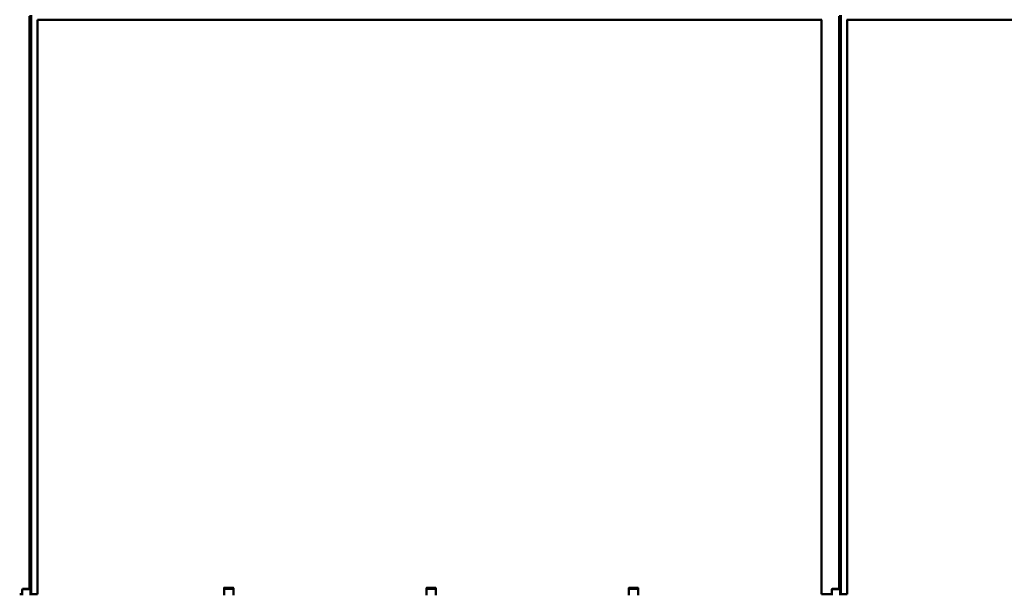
# Model space of a CAD drawing. Header units: millimetres. Extents: x 200 to 13555, y -185 to 8310.
# Tile 35 of 70: x 4039 to 5972, y 3368 to 4496. Entities that reach past the tile are written whole.
import ezdxf

# ---------------------------------------------------------------- set-up
doc = ezdxf.new("R2010")
doc.units = ezdxf.units.MM
doc.header["$LTSCALE"] = 10
doc.layers.add('Sichtbare Kanten(DIN)', color=7, linetype='Continuous', lineweight=50)

msp = doc.modelspace()

# ---------------------------------------------------------------- linework, layer by layer
at = {"layer": 'Sichtbare Kanten(DIN)'}
for p, q in [((4059, 3378.6), (4059, 4503.2)), ((4061, 3367.9), (4061, 4504.7)), ((4062, 3367.9), (4062, 4504.7)), ((5648, 3378.6), (5648, 4503.2)), ((5650, 3367.9), (5650, 4504.7)), ((5651, 3367.9), (5651, 4504.7)), ((4074.5, 4495.8), (5613.5, 4495.8)), ((4074.5, 3367.9), (4074.5, 4495.8)), ((5613.5, 3367.9), (5613.5, 4495.8)), ((5663.5, 4495.8), (7202.5, 4495.8)), ((5663.5, 3367.9), (5663.5, 4495.8)), ((4040.5, 3367.9), (4039.6, 3367.9)), ((4041, 3367.9), (4040.6, 3367.9)), ((4042, 3367.9), (4041.1, 3367.9)), ((4042.5, 3367.9), (4042.1, 3367.9)), ((4043.5, 3367.9), (4042.6, 3367.9)), ((4044, 3367.9), (4043.6, 3367.9)), ((4044.3, 3367.9), (4044.1, 3367.9)), ((4044.3, 3377.1), (4044.3, 3376.2)), ((4044.3, 3371.4), (4044.3, 3376.2)), ((4044.3, 3371.4), (4044.3, 3366.2)), ((4045.3, 3377.7), (4045.3, 3378.6)), ((4045.3, 3378.6), (4059.8, 3378.6)), ((4045.3, 3377.7), (4059.8, 3377.7)), ((4059.8, 3378.6), (4059.8, 3377.7)), ((4060.8, 3376.2), (4060.8, 3377.1)), ((4060.8, 3371.4), (4060.8, 3376.2)), ((4060.8, 3371.4), (4060.8, 3366.2)), ((4062, 3367.9), (4062, 3367.9)), ((4063, 3367.9), (4068, 3367.9)), ((4068, 3367.9), (4074.3, 3367.9)), ((4074.5, 3367.9), (4074.5, 3367.9)), ((4440.5, 3380.2), (4440.5, 3379.2)), ((4440.5, 3379.2), (4440.5, 3376.8)), ((4440.5, 3376.8), (4440.5, 3372.9)), ((4440.5, 3372.9), (4440.5, 3370.8)), ((4440.5, 3366.2), (4440.5, 3370.8)), ((4441.5, 3380.8), (4458, 3380.8)), ((4441.5, 3378.5), (4458, 3378.5)), ((4459, 3379.2), (4459, 3380.2)), ((4459, 3376.8), (4459, 3379.2)), ((4459, 3372.9), (4459, 3376.8)), ((4459, 3370.8), (4459, 3372.9)), ((4459, 3370.8), (4459, 3366.2)), ((4837.8, 3380.2), (4837.8, 3379.2)), ((4837.8, 3379.2), (4837.8, 3376.8)), ((4837.8, 3376.8), (4837.8, 3372.9)), ((4837.8, 3372.9), (4837.8, 3370.8)), ((4837.8, 3366.2), (4837.8, 3370.8)), ((4838.8, 3380.8), (4855.3, 3380.8)), ((4838.8, 3378.5), (4855.3, 3378.5)), ((4856.3, 3379.2), (4856.3, 3380.2)), ((4856.3, 3376.8), (4856.3, 3379.2)), ((4856.3, 3372.9), (4856.3, 3376.8)), ((4856.3, 3370.8), (4856.3, 3372.9)), ((4856.3, 3370.8), (4856.3, 3366.2)), ((5235, 3380.2), (5235, 3379.2)), ((5235, 3379.2), (5235, 3376.8)), ((5235, 3376.8), (5235, 3372.9)), ((5235, 3372.9), (5235, 3370.8)), ((5235, 3366.2), (5235, 3370.8)), ((5236, 3380.8), (5252.5, 3380.8)), ((5236, 3378.5), (5252.5, 3378.5)), ((5253.5, 3379.2), (5253.5, 3380.2)), ((5253.5, 3376.8), (5253.5, 3379.2)), ((5253.5, 3372.9), (5253.5, 3376.8)), ((5253.5, 3370.8), (5253.5, 3372.9)), ((5253.5, 3370.8), (5253.5, 3366.2)), ((5613.5, 3367.9), (5613.5, 3367.9)), ((5620, 3367.9), (5613.8, 3367.9)), ((5625.5, 3367.9), (5620.1, 3367.9)), ((5626.5, 3367.9), (5625.6, 3367.9)), ((5627, 3367.9), (5626.6, 3367.9)), ((5628, 3367.9), (5627.1, 3367.9)), ((5628.5, 3367.9), (5628.1, 3367.9)), ((5629.5, 3367.9), (5628.6, 3367.9)), ((5630, 3367.9), (5629.6, 3367.9)), ((5631, 3367.9), (5630.1, 3367.9)), ((5631.5, 3367.9), (5631.1, 3367.9)), ((5632.5, 3367.9), (5631.6, 3367.9)), ((5633, 3367.9), (5632.6, 3367.9)), ((5633.3, 3367.9), (5633.1, 3367.9)), ((5633.3, 3377.1), (5633.3, 3376.2)), ((5633.3, 3371.4), (5633.3, 3376.2)), ((5633.3, 3371.4), (5633.3, 3366.2)), ((5634.3, 3377.7), (5634.3, 3378.6)), ((5634.3, 3378.6), (5648.8, 3378.6)), ((5634.3, 3377.7), (5648.8, 3377.7)), ((5648.8, 3378.6), (5648.8, 3377.7)), ((5649.8, 3376.2), (5649.8, 3377.1)), ((5649.8, 3371.4), (5649.8, 3376.2)), ((5649.8, 3371.4), (5649.8, 3366.2)), ((5651, 3367.9), (5651, 3367.9)), ((5652, 3367.9), (5657, 3367.9)), ((5657, 3367.9), (5663.3, 3367.9)), ((5663.5, 3367.9), (5663.5, 3367.9))]:
    msp.add_line(p, q, dxfattribs=at)
for centre, major_axis, ratio, start_param, end_param in [((4074.2, 4496.1), (0.3, -0.3), 0.00766, 0.00766, 1.456283), ((4074.2, 4496.1), (0.3, -0.3), 0.00766, 0.00766, 1.456283), ((5613.8, 4496.1), (-0.3, -0.3), 0.00766, 4.826902, 6.275525), ((5613.8, 4496.1), (-0.3, -0.3), 0.00766, 4.826902, 6.275525), ((5663.2, 4496.1), (0.3, -0.3), 0.00766, 0.00766, 1.456283), ((5663.2, 4496.1), (0.3, -0.3), 0.00766, 0.00766, 1.456283), ((4039.5, 3367.9), (-0.3, 0), 0.015319, 4.248741, 4.712389), ((4040.6, 3367.9), (-0.3, 0), 0.015319, 1.107149, 1.570796), ((4041, 3367.9), (-0.3, 0), 0.015319, 1.570796, 2.034444), ((4042.1, 3367.9), (-0.3, 0), 0.015319, 4.712389, 5.176037), ((4042.5, 3367.9), (-0.3, 0), 0.015319, 4.248741, 4.712389), ((4043.6, 3367.9), (-0.3, 0), 0.015319, 1.107149, 1.570796), ((4044, 3367.9), (-0.3, 0), 0.015319, 1.570796, 2.034444), ((4045.3, 3374.2), (3.84, 7.43), 0.27135, 1.08729, 1.320053), ((4045.3, 3374.2), (3.07, 5.94), 0.27135, 1.08729, 1.379776), ((4059.8, 3374.2), (3.84, -7.43), 0.27135, 1.82154, 2.054303), ((4059.8, 3374.2), (3.07, -5.94), 0.27135, 1.761817, 2.054303), ((4063, 3367.9), (-1, 0), 0.015319, 4.712389, 6.283185), ((4068, 3367.9), (0.3, 0), 0.015319, 1.448623, 1.570796), ((4074, 3367.9), (0.5, 0), 0.015319, 4.712389, 6.283185), ((4074.2, 3367.9), (0.3, 0), 0.015319, 0, 1.448623), ((4441.5, 3380.2), (-1, 0), 0.64393, 4.712389, 6.283185), ((4441.5, 3379.2), (-1, 0), 0.64393, 0, 1.570796), ((4458, 3380.2), (1, 0), 0.64393, 0, 1.570796), ((4458, 3379.2), (1, 0), 0.64393, 4.712389, 6.283185), ((4838.8, 3380.2), (-1, 0), 0.64393, 4.712389, 6.283185), ((4838.8, 3379.2), (-1, 0), 0.64393, 0, 1.570796), ((4855.3, 3380.2), (1, 0), 0.64393, 0, 1.570796), ((4855.3, 3379.2), (1, 0), 0.64393, 4.712389, 6.283185), ((5236, 3380.2), (-1, 0), 0.64393, 4.712389, 6.283185), ((5236, 3379.2), (-1, 0), 0.64393, 0, 1.570796), ((5252.5, 3380.2), (1, 0), 0.64393, 0, 1.570796), ((5252.5, 3379.2), (1, 0), 0.64393, 4.712389, 6.283185), ((5613.8, 3367.9), (-0.3, 0), 0.015319, 4.834562, 6.283185), ((5620.1, 3367.9), (-0.3, 0), 0.015319, 4.712389, 4.834562), ((5625.5, 3367.9), (-0.3, 0), 0.015319, 4.248741, 4.712389), ((5626.6, 3367.9), (-0.3, 0), 0.015319, 1.107149, 1.570796), ((5627, 3367.9), (-0.3, 0), 0.015319, 1.570796, 2.034444), ((5628.1, 3367.9), (-0.3, 0), 0.015319, 4.712389, 5.176037), ((5628.5, 3367.9), (-0.3, 0), 0.015319, 4.248741, 4.712389), ((5629.6, 3367.9), (-0.3, 0), 0.015319, 1.107149, 1.570796), ((5630, 3367.9), (-0.3, 0), 0.015319, 1.570796, 2.034444), ((5631.1, 3367.9), (-0.3, 0), 0.015319, 4.712389, 5.176037), ((5631.5, 3367.9), (-0.3, 0), 0.015319, 4.248741, 4.712389), ((5632.6, 3367.9), (-0.3, 0), 0.015319, 1.107149, 1.570796), ((5633, 3367.9), (-0.3, 0), 0.015319, 1.570796, 2.034444), ((5634.3, 3374.2), (3.84, 7.43), 0.27135, 1.08729, 1.320053), ((5634.3, 3374.2), (3.07, 5.94), 0.27135, 1.08729, 1.379776), ((5648.8, 3374.2), (3.84, -7.43), 0.27135, 1.82154, 2.054303), ((5648.8, 3374.2), (3.07, -5.94), 0.27135, 1.761817, 2.054303), ((5652, 3367.9), (-1, 0), 0.015319, 4.712389, 6.283185), ((5657, 3367.9), (0.3, 0), 0.015319, 1.448623, 1.570796), ((5663, 3367.9), (0.5, 0), 0.015319, 4.712389, 6.283185), ((5663.2, 3367.9), (0.3, 0), 0.015319, 0, 1.448623)]:
    msp.add_ellipse(centre, major_axis=major_axis, ratio=ratio, start_param=start_param, end_param=end_param, dxfattribs=at)

doc.saveas('drawing.dxf')
